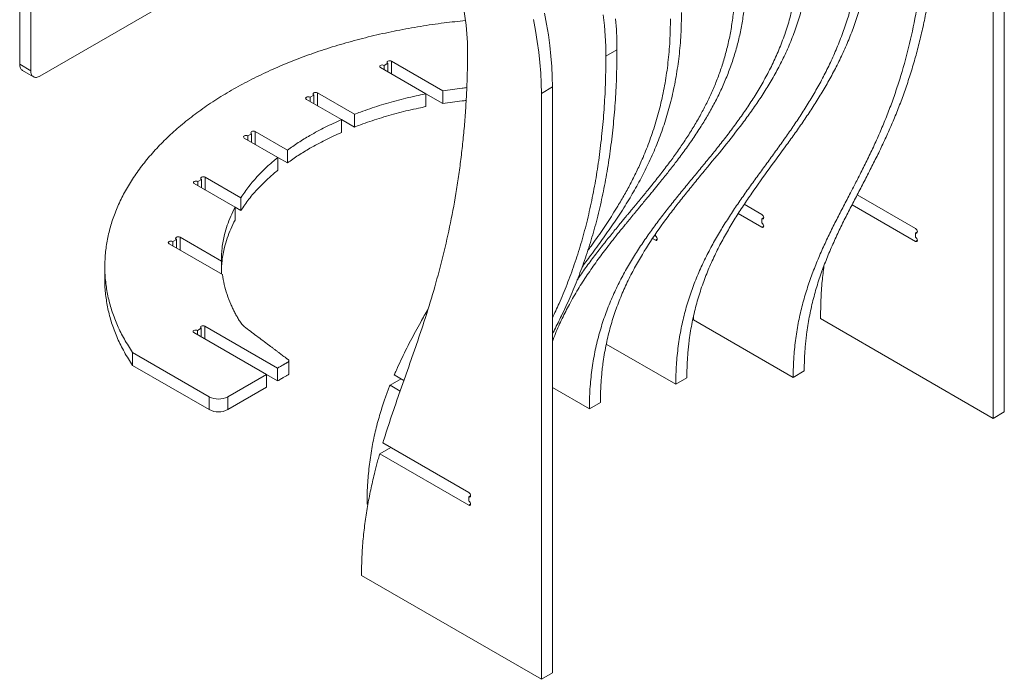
# Model space of a CAD drawing. Header units: millimetres. Extents: x -1732 to 6309, y -3588 to 3891.
# Tile 8 of 18: x 5542 to 6297, y -822 to -316. Entities that reach past the tile are written whole.
import ezdxf

# ---------------------------------------------------------------- set-up
doc = ezdxf.new("R2010")
doc.units = ezdxf.units.MM

msp = doc.modelspace()

# ---------------------------------------------------------------- linework, layer by layer
at = {"color": 7, "linetype": 'Continuous', "lineweight": 15}
for p, q in [((6288.72, -622.01), (6288.72, -172.91)), ((6297.2, -617.11), (6297.2, -168.02)), ((5557.79, -359.71), (5835.95, -199.14)), ((5542.24, -301.36), (5542.24, -350.65)), ((5550.72, -306.26), (5550.72, -355.55)), ((5991.73, -344.36), (6000.22, -339.46)), ((5550.72, -355.55), (5542.24, -350.65)), ((5818.86, -353.14), (5853.74, -373.28)), ((5824.52, -349.88), (5821.69, -351.51)), ((5821.69, -351.51), (5821.69, -354.77)), ((5824.52, -356.41), (5824.52, -349.88)), ((5827.34, -348.24), (5866.7, -370.96)), ((5544.33, -355.3), (5552.82, -360.2)), ((5942.23, -372.93), (5950.72, -368.04)), ((5950.72, -817.13), (5950.72, -368.04)), ((5767.73, -374.24), (5764.91, -375.88)), ((5764.91, -375.88), (5764.91, -379.14)), ((5767.73, -380.78), (5767.73, -374.24)), ((5770.56, -372.61), (5798.92, -388.98)), ((5853.74, -383.07), (5853.74, -373.28)), ((5866.7, -380.76), (5853.74, -373.28)), ((5866.7, -370.96), (5866.7, -380.76)), ((5942.23, -822.03), (5942.23, -372.93)), ((5762.08, -377.51), (5789.01, -393.06)), ((5798.92, -388.98), (5798.92, -398.78)), ((5789.01, -402.86), (5789.01, -393.06)), ((5798.92, -398.78), (5789.01, -393.06)), ((5714.41, -407.14), (5740.16, -422.01)), ((5720.07, -403.87), (5717.24, -405.51)), ((5717.24, -405.51), (5717.24, -408.77)), ((5720.07, -410.41), (5720.07, -403.87)), ((5722.89, -402.24), (5747.46, -416.42)), ((5740.16, -431.81), (5740.16, -422.01)), ((5747.46, -426.22), (5740.16, -422.01)), ((5747.46, -416.42), (5747.46, -426.22)), ((5684.5, -437.23), (5711.72, -452.94)), ((5676.02, -442.13), (5707.41, -460.25)), ((5681.67, -438.86), (5678.85, -440.49)), ((5678.85, -440.49), (5678.85, -443.76)), ((5681.67, -445.39), (5681.67, -438.86)), ((5711.72, -452.94), (5711.72, -462.74)), ((6229.16, -476.58), (6184.37, -450.72)), ((5707.41, -470.05), (5707.41, -460.25)), ((5711.72, -462.74), (5707.41, -460.25)), ((6111.35, -465.72), (6097.86, -457.93)), ((6180.45, -458.26), (6229.16, -486.38)), ((6093.22, -465.05), (6111.35, -475.52)), ((6111.35, -465.72), (6111.42, -465.76)), ((6111.35, -468.99), (6112.77, -468.17)), ((6111.35, -472.25), (6111.35, -468.99)), ((6029.65, -482.24), (6029.65, -480.91)), ((6229.16, -476.58), (6229.22, -476.62)), ((6229.16, -479.85), (6230.57, -479.03)), ((6229.16, -483.11), (6229.16, -479.85)), ((5656.75, -488.15), (5697.67, -511.77)), ((5662.41, -484.89), (5659.58, -486.52)), ((5659.58, -486.52), (5659.58, -489.78)), ((5662.41, -491.42), (5662.41, -484.89)), ((5665.24, -483.25), (5696.9, -501.53)), ((6027.39, -484.19), (6029.65, -485.5)), ((5607.53, -505.74), (5607.53, -515.54)), ((5696.9, -501.53), (5696.9, -511.33)), ((6059.01, -543.28), (6058.92, -546.5)), ((6058.92, -546.5), (6135.33, -590.61)), ((6156.28, -545.56), (6288.72, -622.01)), ((5675.78, -556.29), (5731.44, -588.42)), ((5681.44, -553.02), (5678.61, -554.65)), ((5678.61, -554.65), (5678.61, -557.92)), ((5681.44, -559.55), (5681.44, -553.02)), ((5684.27, -551.39), (5739.93, -583.52)), ((5992.05, -565.05), (6045.32, -595.8)), ((5687.6, -605.56), (5628.82, -571.63)), ((5628.82, -581.43), (5628.82, -571.63)), ((5748.72, -587.58), (5748.72, -577.78)), ((5687.6, -615.36), (5628.82, -581.43)), ((5731.44, -588.42), (5701.74, -605.56)), ((5731.44, -598.22), (5731.44, -588.42)), ((5739.93, -593.32), (5731.44, -588.42)), ((5739.93, -583.52), (5739.93, -593.32)), ((5836.82, -592.98), (5829.44, -588.72)), ((6135.33, -590.61), (6143.81, -585.71)), ((5826.18, -596.63), (5834.66, -591.74)), ((6045.32, -595.8), (6053.8, -590.9)), ((5731.44, -598.22), (5701.74, -615.36)), ((5826.18, -596.63), (5833.95, -601.12)), ((5950.72, -598.34), (5979.03, -614.68)), ((5687.6, -615.36), (5687.6, -605.56)), ((5701.74, -615.36), (5701.74, -605.56)), ((5979.03, -614.68), (5987.52, -609.78)), ((6288.72, -622.01), (6297.2, -617.11)), ((5886.58, -678.85), (5820.74, -640.85)), ((5818.28, -649.22), (5826.76, -644.32)), ((5818.28, -649.22), (5886.58, -688.65)), ((5886.58, -678.85), (5886.64, -678.89)), ((5886.58, -682.12), (5887.99, -681.3)), ((5886.58, -685.38), (5886.58, -682.12)), ((5808.54, -687.7), (5809.2, -688.08)), ((5804.34, -742.42), (5942.23, -822.03)), ((5942.23, -822.03), (5950.72, -817.13))]:
    msp.add_line(p, q, dxfattribs=at)
at = {"color": 8, "linetype": 'Continuous', "lineweight": 15}
for p, q in [((5827.34, -358.04), (5827.34, -348.24)), ((5770.56, -382.41), (5770.56, -372.61)), ((5722.89, -412.04), (5722.89, -402.24)), ((5684.5, -447.02), (5684.5, -437.23)), ((6112.77, -474.7), (6111.35, -475.52)), ((5665.24, -493.05), (5665.24, -483.25)), ((6031.07, -484.69), (6029.65, -485.5)), ((6230.57, -485.56), (6229.16, -486.38)), ((5684.27, -561.19), (5684.27, -551.39)), ((5887.99, -687.83), (5886.58, -688.65))]:
    msp.add_line(p, q, dxfattribs=at)
at = {"color": 7, "linetype": 'Continuous', "lineweight": 15, "flags": 128}
for points in [[(5867.93, -257.47), (5870.7, -264.57), (5873.25, -271.68), (5875.58, -278.79), (5877.67, -285.89), (5879.53, -292.95), (5881.15, -299.97), (5882.52, -306.92), (5883.65, -313.8), (5884.53, -320.59), (5885.16, -327.28), (5885.54, -333.84), (5885.67, -340.28)], [(5942.23, -372.93), (5942.11, -365.2), (5941.74, -357.34), (5941.12, -349.36), (5940.25, -341.26), (5939.13, -333.07), (5937.77, -324.79), (5936.17, -316.43)], [(5950.72, -368.04), (5950.6, -360.31), (5950.22, -352.44), (5949.6, -344.46), (5948.73, -336.36), (5947.62, -328.17), (5946.26, -319.89), (5944.66, -311.53)], [(5991.73, -344.36), (5991.61, -336.63), (5991.23, -328.77), (5990.61, -320.78), (5989.74, -312.69)], [(6000.22, -339.46), (6000.09, -331.73), (5999.72, -323.87), (5999.1, -315.88)], [(5818.86, -353.14), (5818.43, -352.77), (5818.27, -352.33), (5818.43, -351.88), (5818.86, -351.51), (5819.51, -351.26), (5820.27, -351.17), (5821.04, -351.26), (5821.69, -351.51)], [(5824.52, -349.88), (5824.08, -349.5), (5823.93, -349.06), (5824.08, -348.62), (5824.52, -348.24), (5825.17, -347.99), (5825.93, -347.9), (5826.7, -347.99), (5827.34, -348.24)], [(5762.08, -377.51), (5761.64, -377.14), (5761.49, -376.69), (5761.64, -376.25), (5762.08, -375.88), (5762.73, -375.63), (5763.49, -375.54), (5764.26, -375.63), (5764.91, -375.88)], [(5767.73, -374.24), (5767.3, -373.87), (5767.15, -373.43), (5767.3, -372.99), (5767.73, -372.61), (5768.38, -372.36), (5769.15, -372.27), (5769.91, -372.36), (5770.56, -372.61)], [(5714.41, -407.14), (5713.98, -406.77), (5713.82, -406.32), (5713.98, -405.88), (5714.41, -405.51), (5715.06, -405.26), (5715.82, -405.17), (5716.59, -405.26), (5717.24, -405.51)], [(5720.07, -403.87), (5719.63, -403.5), (5719.48, -403.06), (5719.63, -402.62), (5720.07, -402.24), (5720.71, -401.99), (5721.48, -401.9), (5722.25, -401.99), (5722.89, -402.24)], [(5681.67, -438.86), (5681.24, -438.49), (5681.09, -438.04), (5681.24, -437.6), (5681.67, -437.23), (5682.32, -436.98), (5683.09, -436.89), (5683.85, -436.98), (5684.5, -437.23)], [(5676.02, -442.13), (5675.58, -441.75), (5675.43, -441.31), (5675.58, -440.87), (5676.02, -440.49), (5676.67, -440.24), (5677.43, -440.16), (5678.2, -440.24), (5678.85, -440.49)], [(6111.35, -468.99), (6111.89, -469.17), (6112.35, -469.09), (6112.66, -468.73), (6112.77, -468.17), (6112.66, -467.48), (6112.35, -466.78), (6111.89, -466.16), (6111.35, -465.72)], [(6111.35, -475.52), (6111.89, -475.71), (6112.35, -475.62), (6112.66, -475.27), (6112.77, -474.7), (6112.66, -474.02), (6112.35, -473.31), (6111.89, -472.69), (6111.35, -472.25)], [(5662.41, -484.89), (5661.97, -484.51), (5661.82, -484.07), (5661.97, -483.63), (5662.41, -483.25), (5663.06, -483), (5663.82, -482.92), (5664.59, -483), (5665.24, -483.25)], [(6029.65, -485.5), (6030.2, -485.69), (6030.65, -485.6), (6030.96, -485.25), (6031.07, -484.69), (6030.96, -484), (6030.65, -483.29), (6030.2, -482.67), (6029.65, -482.24)], [(6229.16, -479.85), (6229.7, -480.03), (6230.16, -479.95), (6230.47, -479.59), (6230.57, -479.03), (6230.47, -478.34), (6230.16, -477.64), (6229.7, -477.02), (6229.16, -476.58)], [(6229.16, -486.38), (6229.7, -486.57), (6230.16, -486.48), (6230.47, -486.13), (6230.57, -485.56), (6230.47, -484.88), (6230.16, -484.17), (6229.7, -483.55), (6229.16, -483.11)], [(5656.75, -488.15), (5656.32, -487.78), (5656.16, -487.34), (5656.32, -486.89), (5656.75, -486.52), (5657.4, -486.27), (5658.16, -486.18), (5658.93, -486.27), (5659.58, -486.52)], [(5681.44, -553.02), (5681.01, -552.65), (5680.85, -552.21), (5681.01, -551.76), (5681.44, -551.39), (5682.09, -551.14), (5682.85, -551.05), (5683.62, -551.14), (5684.27, -551.39)], [(5675.78, -556.29), (5675.35, -555.91), (5675.2, -555.47), (5675.35, -555.03), (5675.78, -554.65), (5676.43, -554.4), (5677.2, -554.32), (5677.96, -554.4), (5678.61, -554.65)], [(5886.58, -682.12), (5887.12, -682.31), (5887.58, -682.22), (5887.88, -681.86), (5887.99, -681.3), (5887.88, -680.61), (5887.58, -679.91), (5887.12, -679.29), (5886.58, -678.85)], [(5886.58, -688.65), (5887.12, -688.84), (5887.58, -688.75), (5887.88, -688.4), (5887.99, -687.83), (5887.88, -687.15), (5887.58, -686.44), (5887.12, -685.82), (5886.58, -685.38)]]:
    msp.add_lwpolyline(points, dxfattribs=at)
at = {"color": 7, "linetype": 'Continuous', "lineweight": 15}
for centre in [(5694.67, -591.92), (5694.67, -601.71)]:
    msp.add_arc(centre, 15.37, 242.60967, 297.39033, dxfattribs=at)
for points, knots in [([(6135.33, -590.61), (6135.33, -590.17), (6135.33, -589.29), (6135.34, -587.97), (6135.36, -586.66), (6135.38, -585.34), (6135.42, -584.03), (6135.46, -582.72), (6135.51, -581.42), (6135.56, -580.12), (6135.63, -578.81), (6135.7, -577.52), (6135.89, -574.31), (6136.3, -569.23), (6137.06, -562.41), (6138.02, -555.71), (6139.17, -549.18), (6140.5, -542.76), (6142.48, -534.41), (6145.36, -524.28), (6149.33, -512.64), (6153.73, -501.42), (6158.47, -490.56), (6163.47, -479.97), (6168.65, -469.58), (6173.06, -461.02), (6176.62, -454.2), (6179.41, -448.85), (6182.07, -443.73), (6185.61, -436.89), (6189.85, -428.53), (6194.96, -418.06), (6199.89, -407.39), (6204.6, -396.49), (6209.05, -385.33), (6213.21, -373.88), (6218.36, -358.23), (6224.01, -337.94), (6228.6, -316.74), (6231.66, -299.28), (6233.65, -285.95), (6235.34, -272.38), (6236.73, -258.6), (6237.83, -244.62), (6238.43, -233.8), (6238.75, -226.29), (6238.89, -222.16), (6239.01, -218.02), (6239.1, -213.89), (6239.17, -209.76), (6239.21, -205.63), (6239.22, -202.87), (6239.22, -201.49)], [0, 0, 0, 0, 0.002818, 0.00564, 0.008467, 0.011298, 0.014133, 0.016974, 0.019819, 0.022669, 0.025524, 0.028385, 0.03125, 0.046768, 0.062499, 0.077987, 0.093749, 0.109208, 0.124999, 0.156249, 0.1875, 0.21875, 0.25, 0.28125, 0.3125, 0.34375, 0.359375, 0.375, 0.392857, 0.40625, 0.4375, 0.46875, 0.500001, 0.531251, 0.562501, 0.593751, 0.625001, 0.687496, 0.749991, 0.781147, 0.812496, 0.843711, 0.875001, 0.906328, 0.9375, 0.946541, 0.955543, 0.964508, 0.973436, 0.982327, 0.991181, 1, 1, 1, 1]), ([(6143.81, -585.71), (6143.81, -584.92), (6143.82, -583.35), (6143.86, -580.92), (6143.92, -578.54), (6144, -576.17), (6144.11, -573.81), (6144.25, -571.46), (6144.41, -569.11), (6144.59, -566.78), (6144.8, -564.45), (6145.03, -562.14), (6145.29, -559.83), (6145.75, -556.07), (6146.49, -550.91), (6147.63, -544.39), (6148.96, -537.95), (6150.94, -529.61), (6153.82, -519.47), (6157.76, -507.89), (6162.17, -496.62), (6166.91, -485.75), (6171.93, -475.1), (6177.12, -464.71), (6182.42, -454.44), (6187.76, -444.22), (6193.08, -433.98), (6197.45, -425.37), (6200.88, -418.42), (6204.26, -411.4), (6208.37, -402.51), (6213.08, -391.61), (6217.53, -380.45), (6221.69, -369), (6225.57, -357.21), (6229.12, -345.18), (6232.35, -332.85), (6235.26, -320.31), (6238.72, -303.17), (6242.29, -281.15), (6244.6, -260.63), (6245.77, -246.7), (6246.28, -239.68), (6246.71, -232.63), (6246.98, -227.21), (6247.14, -223.47), (6247.23, -221.4), (6247.3, -219.33), (6247.37, -217.26), (6247.44, -215.19), (6247.49, -213.12), (6247.54, -211.05), (6247.59, -208.99), (6247.62, -206.92), (6247.65, -204.85), (6247.68, -202.79), (6247.69, -200.72), (6247.7, -198.63), (6247.7, -197.27), (6247.7, -196.59)], [0, 0, 0, 0, 0.005126, 0.010264, 0.015414, 0.020578, 0.025754, 0.030946, 0.036151, 0.041373, 0.04661, 0.051864, 0.057135, 0.062424, 0.077799, 0.093331, 0.10903, 0.124907, 0.155748, 0.187398, 0.218121, 0.249889, 0.281147, 0.312403, 0.343661, 0.37492, 0.406179, 0.437439, 0.453067, 0.468694, 0.49995, 0.531208, 0.562457, 0.59371, 0.624966, 0.656589, 0.687467, 0.718859, 0.749966, 0.812534, 0.874974, 0.890677, 0.906327, 0.921925, 0.937475, 0.942004, 0.946523, 0.951033, 0.955532, 0.960022, 0.964502, 0.968972, 0.973433, 0.977884, 0.982326, 0.986758, 0.991181, 0.995595, 1, 1, 1, 1]), ([(6053.8, -590.9), (6053.8, -590.08), (6053.81, -588.44), (6053.85, -585.93), (6053.92, -583.47), (6054.01, -581.02), (6054.12, -578.58), (6054.27, -576.15), (6054.44, -573.73), (6054.63, -571.33), (6054.85, -568.94), (6055.1, -566.56), (6055.37, -564.19), (6055.85, -560.32), (6056.64, -555), (6057.86, -548.32), (6059.28, -541.75), (6061.42, -533.21), (6064.54, -522.87), (6068.89, -511.09), (6073.79, -499.8), (6079.11, -489.03), (6084.84, -478.64), (6090.85, -468.65), (6097.13, -458.91), (6105.74, -446.25), (6116.86, -430.82), (6128.09, -415.57), (6136.96, -403.22), (6143.5, -393.84), (6149.9, -384.27), (6156.1, -374.46), (6162.05, -364.36), (6167.71, -353.93), (6173.02, -343.11), (6177.95, -331.88), (6181.7, -322.12), (6184.45, -314.1), (6187.06, -305.83), (6189.95, -295.34), (6192.4, -284.37), (6194.05, -275.43), (6195.15, -268.53), (6196.07, -261.62), (6196.63, -256.5), (6196.94, -253.2), (6197.07, -251.74), (6197.19, -250.27), (6197.31, -248.8), (6197.42, -247.34), (6197.52, -245.87), (6197.62, -244.4), (6197.7, -242.92), (6197.78, -241.45), (6197.86, -239.98), (6197.92, -238.5), (6197.98, -237.02), (6198.04, -235.55), (6198.08, -234.07), (6198.12, -232.59), (6198.15, -231.11), (6198.18, -229.62), (6198.19, -228.14), (6198.2, -226.62), (6198.21, -225.65), (6198.21, -225.16)], [0, 0, 0, 0, 0.005142, 0.010291, 0.015447, 0.020612, 0.025785, 0.030968, 0.036162, 0.041367, 0.046583, 0.051812, 0.057054, 0.06231, 0.077694, 0.093172, 0.108759, 0.124468, 0.155507, 0.18699, 0.218046, 0.249524, 0.28058, 0.312058, 0.34309, 0.374618, 0.437178, 0.499742, 0.531024, 0.562307, 0.593583, 0.624855, 0.656135, 0.68741, 0.718664, 0.749927, 0.78121, 0.797101, 0.812452, 0.844509, 0.874969, 0.890991, 0.906734, 0.92221, 0.937428, 0.940623, 0.943811, 0.946991, 0.950164, 0.953329, 0.956487, 0.959638, 0.962782, 0.96592, 0.96905, 0.972174, 0.975291, 0.978401, 0.981505, 0.984603, 0.987694, 0.99078, 0.993859, 0.996932, 1, 1, 1, 1]), ([(6045.32, -595.8), (6045.32, -595.38), (6045.32, -594.54), (6045.33, -593.29), (6045.35, -592.04), (6045.37, -590.79), (6045.4, -589.55), (6045.44, -588.31), (6045.48, -587.07), (6045.53, -585.83), (6045.59, -584.6), (6045.65, -583.37), (6045.72, -582.14), (6045.92, -578.91), (6046.34, -573.69), (6047.15, -566.65), (6048.18, -559.74), (6049.41, -553.02), (6050.85, -546.43), (6053, -537.87), (6056.13, -527.54), (6060.5, -515.75), (6065.4, -504.5), (6070.74, -493.72), (6076.45, -483.37), (6082.48, -473.36), (6088.74, -463.65), (6095.2, -454.17), (6101.79, -444.85), (6107.35, -437.18), (6111.82, -431.06), (6116.29, -424.95), (6121.88, -417.3), (6128.52, -408.06), (6135.06, -398.68), (6141.45, -389.12), (6147.64, -379.31), (6153.59, -369.22), (6159.24, -358.79), (6164.55, -347.98), (6169.49, -336.71), (6173.97, -325.04), (6177.99, -312.86), (6181.46, -300.3), (6183.9, -289.35), (6185.56, -280.39), (6186.65, -273.51), (6187.58, -266.57), (6188.19, -260.92), (6188.59, -256.63), (6188.83, -253.71), (6189.04, -250.79), (6189.22, -247.85), (6189.37, -244.91), (6189.5, -241.96), (6189.6, -239), (6189.67, -236.03), (6189.71, -233.05), (6189.72, -231.06), (6189.72, -230.06)], [0, 0, 0, 0, 0.002589, 0.00518, 0.007773, 0.01037, 0.012969, 0.015571, 0.018176, 0.020785, 0.023396, 0.026011, 0.028629, 0.03125, 0.046791, 0.062499, 0.078016, 0.093749, 0.109242, 0.124999, 0.156249, 0.187499, 0.218749, 0.249999, 0.281249, 0.3125, 0.34375, 0.375, 0.40625, 0.4375, 0.453126, 0.468751, 0.5, 0.531251, 0.562501, 0.593751, 0.625001, 0.656251, 0.687501, 0.718751, 0.750001, 0.781637, 0.8125, 0.844033, 0.875, 0.890808, 0.906489, 0.922049, 0.9375, 0.943839, 0.950157, 0.956454, 0.96273, 0.968987, 0.975225, 0.981444, 0.987646, 0.993831, 1, 1, 1, 1]), ([(5987.52, -609.78), (5987.52, -608.94), (5987.53, -607.27), (5987.57, -604.72), (5987.63, -602.22), (5987.73, -599.72), (5987.85, -597.24), (5987.99, -594.77), (5988.17, -592.32), (5988.36, -589.88), (5988.59, -587.45), (5988.84, -585.03), (5989.12, -582.63), (5989.62, -578.7), (5990.43, -573.29), (5991.68, -566.49), (5993.14, -559.82), (5995.33, -551.2), (5998.52, -540.83), (6002.99, -528.96), (6008.08, -517.54), (6015.48, -503.07), (6025.77, -486.11), (6036.96, -470.36), (6046.3, -458.15), (6053.4, -449.22), (6060.61, -440.37), (6070.27, -428.66), (6082.37, -414.02), (6094.19, -399.05), (6103.3, -386.63), (6109.91, -377.05), (6116.24, -367.12), (6122.23, -356.8), (6127.82, -346.02), (6132.09, -336.56), (6135.22, -328.74), (6137.43, -322.68), (6139.44, -316.57), (6141.33, -310.15), (6143.02, -303.59), (6144.51, -296.85), (6145.76, -290.14), (6146.51, -285.22), (6146.92, -282.13), (6147.08, -280.85), (6147.23, -279.58), (6147.38, -278.3), (6147.52, -277.03), (6147.65, -275.75), (6147.77, -274.47), (6147.88, -273.18), (6147.99, -271.9), (6148.09, -270.61), (6148.18, -269.32), (6148.27, -268.03), (6148.34, -266.74), (6148.41, -265.45), (6148.48, -264.16), (6148.53, -262.86), (6148.58, -261.56), (6148.62, -260.26), (6148.65, -258.96), (6148.68, -257.66), (6148.7, -256.35), (6148.71, -255.02), (6148.71, -254.16), (6148.71, -253.74)], [0, 0, 0, 0, 0.005153, 0.01031, 0.015474, 0.020644, 0.025822, 0.031008, 0.036203, 0.041407, 0.046621, 0.051847, 0.057084, 0.062333, 0.077764, 0.093274, 0.108879, 0.124591, 0.155366, 0.186448, 0.217882, 0.249694, 0.311729, 0.374749, 0.405889, 0.437306, 0.468365, 0.499871, 0.562436, 0.624998, 0.656269, 0.687538, 0.718821, 0.75009, 0.781317, 0.812542, 0.828604, 0.843825, 0.859789, 0.875074, 0.89136, 0.907157, 0.922481, 0.937351, 0.940152, 0.942945, 0.945731, 0.948509, 0.951279, 0.954042, 0.956798, 0.959547, 0.962289, 0.965024, 0.967752, 0.970474, 0.973189, 0.975897, 0.978599, 0.981295, 0.983985, 0.986668, 0.989346, 0.992018, 0.994684, 0.997345, 1, 1, 1, 1]), ([(5979.03, -614.68), (5979.03, -614.25), (5979.03, -613.4), (5979.05, -612.13), (5979.06, -610.86), (5979.09, -609.59), (5979.12, -608.33), (5979.15, -607.07), (5979.2, -605.81), (5979.25, -604.55), (5979.31, -603.3), (5979.37, -602.05), (5979.44, -600.81), (5979.65, -597.51), (5980.08, -592.22), (5980.91, -585.07), (5981.96, -578.05), (5983.23, -571.23), (5984.7, -564.55), (5986.91, -555.87), (5990.14, -545.42), (5994.65, -533.51), (5999.72, -522.17), (6005.27, -511.35), (6011.22, -501), (6017.52, -491.04), (6024.1, -481.42), (6030.9, -472.09), (6037.88, -462.98), (6044.98, -454.03), (6050.98, -446.68), (6055.8, -440.82), (6059.42, -436.43), (6063.04, -432.05), (6067.86, -426.2), (6073.86, -418.85), (6080.98, -409.93), (6087.98, -400.84), (6094.81, -391.54), (6101.41, -381.96), (6107.74, -372.04), (6113.73, -361.72), (6119.32, -350.95), (6124.43, -339.65), (6128.23, -329.74), (6130.94, -321.52), (6132.8, -315.18), (6134.48, -308.71), (6135.97, -302.04), (6137.25, -295.23), (6138.08, -289.78), (6138.59, -285.82), (6138.87, -283.4), (6139.13, -280.97), (6139.36, -278.53), (6139.56, -276.08), (6139.74, -273.62), (6139.89, -271.15), (6140.01, -268.67), (6140.11, -266.18), (6140.17, -263.68), (6140.22, -261.16), (6140.22, -259.48), (6140.22, -258.64)], [0, 0, 0, 0, 0.002591, 0.005183, 0.007778, 0.010376, 0.012976, 0.015578, 0.018183, 0.02079, 0.023401, 0.026014, 0.02863, 0.03125, 0.046799, 0.062498, 0.078023, 0.093748, 0.10925, 0.124998, 0.156248, 0.187497, 0.218747, 0.249997, 0.281249, 0.312503, 0.343755, 0.375006, 0.406255, 0.437505, 0.468755, 0.48438, 0.500005, 0.51563, 0.531255, 0.562505, 0.593755, 0.625005, 0.656255, 0.687505, 0.718754, 0.750004, 0.781254, 0.812504, 0.843751, 0.85952, 0.875001, 0.890751, 0.906251, 0.92198, 0.937501, 0.9428, 0.948081, 0.953343, 0.958587, 0.963815, 0.969027, 0.974223, 0.979405, 0.984572, 0.989727, 0.994869, 1, 1, 1, 1]), ([(5950.72, -563.15), (5951.5, -561.03), (5953.74, -554.92), (5958.1, -545.44), (5963.84, -534.17), (5970.31, -523.04), (5977.41, -511.99), (5984.85, -501.35), (5991.51, -492.45), (5997.21, -485.11), (6001.85, -479.27), (6005.49, -474.78), (6008.14, -471.55), (6009.77, -469.55), (6011.41, -467.57), (6013, -465.63), (6014.56, -463.75), (6016.19, -461.78), (6018.21, -459.34), (6020.3, -456.83), (6022.51, -454.16), (6024.55, -451.7), (6026.77, -449), (6028.97, -446.33), (6031.11, -443.71), (6033.52, -440.75), (6036.18, -437.45), (6039.14, -433.73), (6042.04, -430.03), (6046.29, -424.54), (6051.76, -417.22), (6058.36, -407.89), (6064.48, -398.59), (6070.11, -389.31), (6075.23, -380.05), (6080.01, -370.42), (6084.39, -360.38), (6088.33, -349.89), (6091.66, -339.23), (6094.37, -328.43), (6096.49, -317.54), (6098.03, -306.23), (6099.02, -294.52), (6099.15, -286.38), (6099.21, -282.31)], [0, 0, 0, 0, 0.019887, 0.057584, 0.09528, 0.137381, 0.179505, 0.221601, 0.263721, 0.28865, 0.313308, 0.337514, 0.345962, 0.354791, 0.363185, 0.371449, 0.379759, 0.387496, 0.396865, 0.411233, 0.419972, 0.431304, 0.443003, 0.454752, 0.465672, 0.476575, 0.492608, 0.507686, 0.523562, 0.539076, 0.576181, 0.613295, 0.650425, 0.683615, 0.716776, 0.749911, 0.783027, 0.816131, 0.849229, 0.879483, 0.909664, 0.939791, 0.969892, 1, 1, 1, 1]), ([(5969.73, -515.95), (5970.53, -514.74), (5973.44, -510.33), (5978.75, -503.05), (5985.56, -494.02), (5991.24, -486.83), (5995.62, -481.38), (5998.77, -477.52), (6001.21, -474.55), (6002.98, -472.4), (6004, -471.16), (6005.04, -469.9), (6005.89, -468.87), (6006.55, -468.08), (6007.05, -467.47), (6007.59, -466.82), (6008.16, -466.13), (6008.77, -465.39), (6009.6, -464.39), (6010.56, -463.23), (6011.56, -462.03), (6012.31, -461.13), (6012.94, -460.37), (6013.61, -459.55), (6014.4, -458.61), (6015.42, -457.37), (6016.7, -455.82), (6018.22, -453.98), (6019.94, -451.88), (6021.73, -449.7), (6023.68, -447.31), (6025.64, -444.89), (6029.33, -440.31), (6034.63, -433.59), (6041.21, -424.92), (6047.39, -416.35), (6053.15, -407.89), (6058.69, -399.15), (6063.81, -390.36), (6068.5, -381.51), (6072.75, -372.61), (6076.65, -363.38), (6080.16, -353.79), (6083.26, -343.78), (6085.89, -333.33), (6088.01, -322.42), (6089.55, -311.08), (6090.54, -299.37), (6090.66, -291.24), (6090.73, -287.21)], [0, 0, 0, 0, 0.017093, 0.062521, 0.107947, 0.153269, 0.173486, 0.192794, 0.213901, 0.22021, 0.226674, 0.233497, 0.239976, 0.24294, 0.246133, 0.249557, 0.25321, 0.257093, 0.261206, 0.269086, 0.275406, 0.280166, 0.283365, 0.28749, 0.293044, 0.298288, 0.307093, 0.317456, 0.327428, 0.340038, 0.351796, 0.364918, 0.377905, 0.423154, 0.468561, 0.509084, 0.549605, 0.590114, 0.630612, 0.667741, 0.70475, 0.741668, 0.778516, 0.815317, 0.852375, 0.889344, 0.926409, 0.963453, 1, 1, 1, 1]), ([(5973.43, -506.08), (5974.41, -504.76), (5976.67, -501.72), (5980.43, -496.65), (5984.61, -490.96), (5988.89, -485.04), (5993.1, -479.11), (5997.26, -473.1), (6001.37, -466.99), (6005.39, -460.78), (6010.42, -452.7), (6016.3, -442.58), (6022.78, -430.18), (6028.7, -417.31), (6034, -403.93), (6038.62, -390.02), (6042.53, -375.47), (6045.66, -360.29), (6047.95, -344.44), (6049.43, -328.03), (6049.62, -316.58), (6049.71, -310.89)], [0, 0, 0, 0, 0.025533, 0.058892, 0.097984, 0.134957, 0.172113, 0.210157, 0.247467, 0.285059, 0.322852, 0.391762, 0.460625, 0.529467, 0.596783, 0.664214, 0.731616, 0.798762, 0.865802, 0.933233, 1, 1, 1, 1]), ([(5977.75, -493.6), (5978.63, -492.38), (5980.92, -489.22), (5984.61, -484.01), (5988.78, -478), (5992.89, -471.88), (5996.91, -465.68), (6001.33, -458.56), (6006.09, -450.47), (6011.08, -441.31), (6015.8, -431.85), (6020.67, -421.08), (6025.52, -408.83), (6030.14, -394.92), (6034.04, -380.37), (6037.18, -365.19), (6039.47, -349.34), (6040.95, -332.93), (6041.14, -321.48), (6041.23, -315.79)], [0, 0, 0, 0, 0.026248, 0.068074, 0.110897, 0.152897, 0.195212, 0.237754, 0.295909, 0.354053, 0.412194, 0.47034, 0.546114, 0.622018, 0.697889, 0.773473, 0.848938, 0.924842, 1, 1, 1, 1]), ([(5884.02, -317.13), (5878.58, -317.7), (5866.97, -318.9), (5849.44, -321.5), (5831.45, -324.73), (5813.8, -328.57), (5796.56, -332.97), (5779.78, -337.92), (5763.51, -343.42), (5747.8, -349.44), (5732.7, -355.96), (5718.28, -362.97), (5704.57, -370.44), (5691.63, -378.35), (5679.49, -386.68), (5668.19, -395.39), (5657.77, -404.46), (5648.25, -413.85), (5639.67, -423.54), (5632.05, -433.5), (5625.41, -443.68), (5619.78, -454.07), (5615.18, -464.62), (5611.62, -475.31), (5609.13, -486.1), (5607.7, -496.96), (5607.37, -507.84), (5608.13, -518.72), (5610, -529.55), (5612.97, -540.31), (5617.09, -550.94), (5622.25, -561.42), (5626.63, -568.23), (5628.82, -571.63)], [0, 0, 0, 0, 0.028449, 0.060817, 0.093201, 0.125579, 0.157963, 0.190337, 0.222715, 0.255103, 0.287479, 0.319867, 0.352242, 0.384616, 0.417004, 0.44938, 0.481769, 0.514147, 0.54652, 0.578904, 0.611283, 0.643666, 0.676035, 0.708409, 0.740809, 0.7732, 0.805583, 0.837956, 0.870365, 0.902781, 0.935192, 0.967607, 1, 1, 1, 1]), ([(5950.72, -557.32), (5951.26, -556.28), (5952.72, -553.44), (5955.05, -548.82), (5959.1, -540.53), (5964.34, -529.2), (5970.48, -514.44), (5976.09, -499.17), (5981.14, -483.36), (5985.59, -467), (5989.45, -450.14), (5992.73, -432.76), (5995.41, -414.94), (5997.53, -396.66), (5999.05, -377.96), (6000.03, -358.93), (6000.15, -345.93), (6000.22, -339.46)], [0, 0, 0, 0, 0.017461, 0.047715, 0.076919, 0.154088, 0.230926, 0.307687, 0.384737, 0.461457, 0.538453, 0.615252, 0.692272, 0.76924, 0.846302, 0.923456, 1, 1, 1, 1]), ([(5885.67, -340.28), (5885.66, -341.01), (5885.66, -342.46), (5885.65, -344.65), (5885.63, -346.83), (5885.61, -349.02), (5885.58, -351.21), (5885.54, -353.39), (5885.49, -355.58), (5885.44, -357.77), (5885.38, -359.96), (5885.31, -362.16), (5885.24, -364.35), (5885.15, -366.54), (5884.9, -372.67), (5884.38, -382.71), (5883.37, -396.47), (5882.09, -410.1), (5880.56, -423.5), (5878.77, -436.74), (5876.06, -454.13), (5872.05, -475.41), (5866.33, -500.16), (5859.78, -524.19), (5853.74, -543.69), (5848.65, -559.04), (5844.74, -570.47), (5841.42, -579.94), (5838.75, -587.49), (5836.08, -595.05), (5832.75, -604.5), (5828.8, -615.89), (5825.58, -625.51), (5823.09, -633.24), (5821.69, -637.73), (5820.93, -640.24), (5820.74, -640.85)], [0, 0, 0, 0, 0.006279, 0.012572, 0.01888, 0.025204, 0.031542, 0.037895, 0.044264, 0.050648, 0.057048, 0.063463, 0.069894, 0.07634, 0.082802, 0.12399, 0.165604, 0.206868, 0.248411, 0.289689, 0.331217, 0.414015, 0.496814, 0.579616, 0.662418, 0.703819, 0.74522, 0.786621, 0.807322, 0.828022, 0.869423, 0.910824, 0.952225, 0.973466, 0.993627, 1, 1, 1, 1]), ([(5950.72, -545), (5952.43, -541.35), (5956.36, -532.98), (5961.99, -519.33), (5967.61, -504.07), (5972.65, -488.26), (5977.11, -471.9), (5980.97, -455.03), (5984.24, -437.66), (5986.93, -419.83), (5989.04, -401.56), (5990.57, -382.86), (5991.54, -363.83), (5991.67, -350.83), (5991.73, -344.36)], [0, 0, 0, 0, 0.065443, 0.150333, 0.235139, 0.320262, 0.405021, 0.490088, 0.574932, 0.660023, 0.745058, 0.830194, 0.915435, 1, 1, 1, 1]), ([(5542.24, -350.65), (5542.26, -351.18), (5542.32, -352.22), (5542.73, -353.54), (5543.39, -354.56), (5543.95, -355.15), (5544.32, -355.29), (5544.33, -355.3)], [0, 0, 0, 0, 0.247848, 0.495513, 0.743298, 0.991085, 1, 1, 1, 1]), ([(5550.72, -355.55), (5550.75, -356.08), (5550.8, -357.12), (5551.22, -358.43), (5551.87, -359.49), (5552.75, -360.24), (5553.83, -360.65), (5555.06, -360.71), (5556.4, -360.43), (5557.33, -359.95), (5557.79, -359.71)], [0, 0, 0, 0, 0.125061, 0.250029, 0.375059, 0.500089, 0.625114, 0.750114, 0.875057, 1, 1, 1, 1]), ([(5885, -368.54), (5883.79, -368.66), (5877.62, -369.26), (5871.57, -370.2), (5866.7, -370.96)], [0, 0, 0, 0, 0.195237, 1, 1, 1, 1]), ([(5853.74, -373.28), (5851.85, -373.66), (5844.74, -375.09), (5832.65, -377.98), (5817.77, -382.25), (5806.62, -386.03), (5800.46, -388.39), (5798.92, -388.98)], [0, 0, 0, 0, 0.097728, 0.368318, 0.638853, 0.909383, 1, 1, 1, 1]), ([(5853.74, -383.07), (5851.85, -383.46), (5844.74, -384.89), (5832.65, -387.78), (5817.77, -392.05), (5806.62, -395.83), (5800.46, -398.19), (5798.92, -398.78)], [0, 0, 0, 0, 0.097728, 0.368311, 0.638846, 0.909383, 1, 1, 1, 1]), ([(5884.54, -378.38), (5883.49, -378.49), (5877.47, -379.08), (5871.57, -380), (5866.7, -380.76)], [0, 0, 0, 0, 0.174573, 1, 1, 1, 1]), ([(5789.01, -393.06), (5784.8, -394.97), (5776.39, -398.78), (5765.43, -404.74), (5755.74, -410.61), (5750.22, -414.49), (5747.46, -416.42)], [0, 0, 0, 0, 0.27585, 0.551752, 0.775877, 1, 1, 1, 1]), ([(5789.01, -402.86), (5784.8, -404.76), (5776.39, -408.58), (5765.43, -414.54), (5755.74, -420.41), (5750.22, -424.28), (5747.46, -426.22)], [0, 0, 0, 0, 0.275846, 0.551752, 0.775876, 1, 1, 1, 1]), ([(5740.16, -422.01), (5737.96, -423.85), (5732.65, -428.29), (5725.16, -435.67), (5717.76, -444.13), (5713.73, -450), (5711.72, -452.94)], [0, 0, 0, 0, 0.1912207, 0.4607478, 0.7303701, 1, 1, 1, 1]), ([(5740.16, -431.81), (5737.96, -433.65), (5732.65, -438.09), (5725.16, -445.47), (5717.76, -453.93), (5713.73, -459.8), (5711.72, -462.74)], [0, 0, 0, 0, 0.1912207, 0.4607402, 0.7303631, 1, 1, 1, 1]), ([(5707.41, -460.25), (5706.25, -462.53), (5703.94, -467.09), (5701.26, -474.06), (5698.89, -482.12), (5697.16, -491.29), (5696.98, -498.12), (5696.9, -501.53)], [0, 0, 0, 0, 0.17029, 0.340497, 0.510996, 0.755428, 1, 1, 1, 1]), ([(5707.41, -470.05), (5706.25, -472.33), (5703.94, -476.89), (5701.26, -483.86), (5698.9, -491.92), (5697.2, -500.78), (5697.03, -507.31), (5696.94, -510.42)], [0, 0, 0, 0, 0.174086, 0.348078, 0.522384, 0.772261, 1, 1, 1, 1]), ([(6158.87, -505.27), (6158.41, -509.16), (6157.4, -517.58), (6156.48, -530.99), (6156.35, -540.7), (6156.28, -545.56)], [0, 0, 0, 0, 0.299582, 0.649763, 1, 1, 1, 1]), ([(5697.67, -511.77), (5698.1, -514.33), (5698.95, -519.45), (5701.16, -527.05), (5703.45, -533.06), (5705.46, -537.5), (5706.9, -540.42), (5708.43, -543.32), (5710.1, -546.2), (5711.81, -549.05), (5714.76, -552.17), (5719.14, -555.25), (5723.88, -558.85), (5728.61, -562.38), (5732.37, -565.2), (5735.11, -567.25), (5736.61, -568.37), (5737.95, -569.38), (5739.27, -570.37), (5740.7, -571.44), (5742.14, -572.52), (5743.44, -573.5), (5744.66, -574.42), (5745.61, -575.13), (5746.32, -575.66), (5746.87, -576.07), (5747.45, -576.5), (5748, -576.94), (5748.56, -577.29), (5748.75, -577.71), (5748.69, -578.09), (5748.49, -578.46), (5748.24, -578.69), (5748.08, -578.81), (5747.97, -578.88), (5747.86, -578.94), (5747.73, -579.02), (5747.54, -579.13), (5747.2, -579.32), (5746.59, -579.67), (5746.09, -579.96), (5745.77, -580.15), (5745.76, -580.15), (5745.76, -580.15), (5745.76, -580.15), (5745.75, -580.16), (5745.72, -580.17), (5745.66, -580.21), (5745.46, -580.33), (5744.85, -580.68), (5743.72, -581.33), (5741.99, -582.33), (5740.67, -583.09), (5739.93, -583.52)], [0, 0, 0, 0, 0.094093, 0.188282, 0.282394, 0.319435, 0.356421, 0.393912, 0.430337, 0.467732, 0.5043, 0.559807, 0.613463, 0.670059, 0.723429, 0.743751, 0.765197, 0.775248, 0.790299, 0.811009, 0.824812, 0.840326, 0.856218, 0.867138, 0.873285, 0.88067, 0.886272, 0.893186, 0.9006, 0.903339, 0.908815, 0.914295, 0.917363, 0.91872, 0.919785, 0.920994, 0.921944, 0.92364, 0.92667, 0.932079, 0.941739, 0.941748, 0.941755, 0.94177, 0.941801, 0.941874, 0.942054, 0.942538, 0.94392, 0.948039, 0.960663, 0.97764, 1, 1, 1, 1]), ([(5607.61, -515.54), (5607.59, -516.24), (5607.42, -520.56), (5608.19, -528.52), (5609.98, -539.35), (5612.98, -550.11), (5617.09, -560.74), (5622.25, -571.22), (5626.63, -578.03), (5628.82, -581.43)], [0, 0, 0, 0, 0.03112, 0.192446, 0.353963, 0.515512, 0.677033, 0.838571, 1, 1, 1, 1]), ([(5855.37, -538.25), (5855.34, -538.3), (5853.42, -541.6), (5850.21, -547.28), (5845.76, -555.34), (5841.9, -562.58), (5838.13, -569.96), (5834.49, -577.45), (5831.61, -583.71), (5829.97, -587.5), (5829.44, -588.72)], [0, 0, 0, 0, 0.003235, 0.205835, 0.350027, 0.495313, 0.642008, 0.787316, 0.931678, 1, 1, 1, 1]), ([(5748.69, -587.58), (5748.69, -587.68), (5748.69, -587.93), (5748.4, -588.42), (5747.62, -588.88), (5746.72, -589.39), (5745.42, -590.15), (5744.3, -590.79), (5743.26, -591.39), (5742.53, -591.82), (5741.63, -592.34), (5740.7, -592.87), (5740.18, -593.17), (5739.93, -593.32)], [0, 0, 0, 0, 0.03973, 0.097469, 0.192117, 0.285815, 0.380212, 0.602721, 0.636894, 0.708878, 0.833923, 0.920563, 1, 1, 1, 1]), ([(5826.18, -596.63), (5825.99, -597.1), (5825.63, -598.04), (5825.09, -599.44), (5824.55, -600.84), (5824.03, -602.24), (5823.51, -603.64), (5823.01, -605.03), (5822.52, -606.42), (5821.5, -609.33), (5820.02, -613.77), (5818.15, -619.85), (5816.44, -626.02), (5814.85, -632.35), (5813.43, -638.78), (5812.17, -645.37), (5811.08, -652.07), (5810.17, -658.94), (5809.45, -665.91), (5809.04, -671.46), (5808.83, -675.47), (5808.72, -677.9), (5808.64, -680.34), (5808.58, -682.78), (5808.54, -685.23), (5808.54, -686.88), (5808.54, -687.7)], [0, 0, 0, 0, 0.017709, 0.03531, 0.052803, 0.070189, 0.087467, 0.104639, 0.121704, 0.138663, 0.211254, 0.282222, 0.354723, 0.42578, 0.498178, 0.569335, 0.641632, 0.712889, 0.785076, 0.856442, 0.880535, 0.904557, 0.928512, 0.952402, 0.976231, 1, 1, 1, 1]), ([(5818.28, -649.22), (5818.12, -649.77), (5817.58, -651.67), (5816.69, -654.92), (5815.61, -658.94), (5813.89, -665.66), (5811.64, -675.22), (5809.54, -685.8), (5808.09, -694.42), (5807.12, -701.01), (5806.29, -707.64), (5805.59, -714.41), (5805.04, -721.25), (5804.72, -726.83), (5804.54, -731.04), (5804.45, -733.88), (5804.38, -736.72), (5804.34, -739.57), (5804.34, -741.47), (5804.34, -742.42)], [0, 0, 0, 0, 0.019327, 0.067107, 0.113806, 0.159426, 0.299522, 0.439619, 0.510376, 0.579715, 0.650372, 0.719811, 0.790322, 0.859904, 0.888152, 0.916283, 0.944299, 0.972204, 1, 1, 1, 1])]:
    msp.add_open_spline(points, degree=3, knots=knots, dxfattribs=at)

doc.saveas('drawing.dxf')
